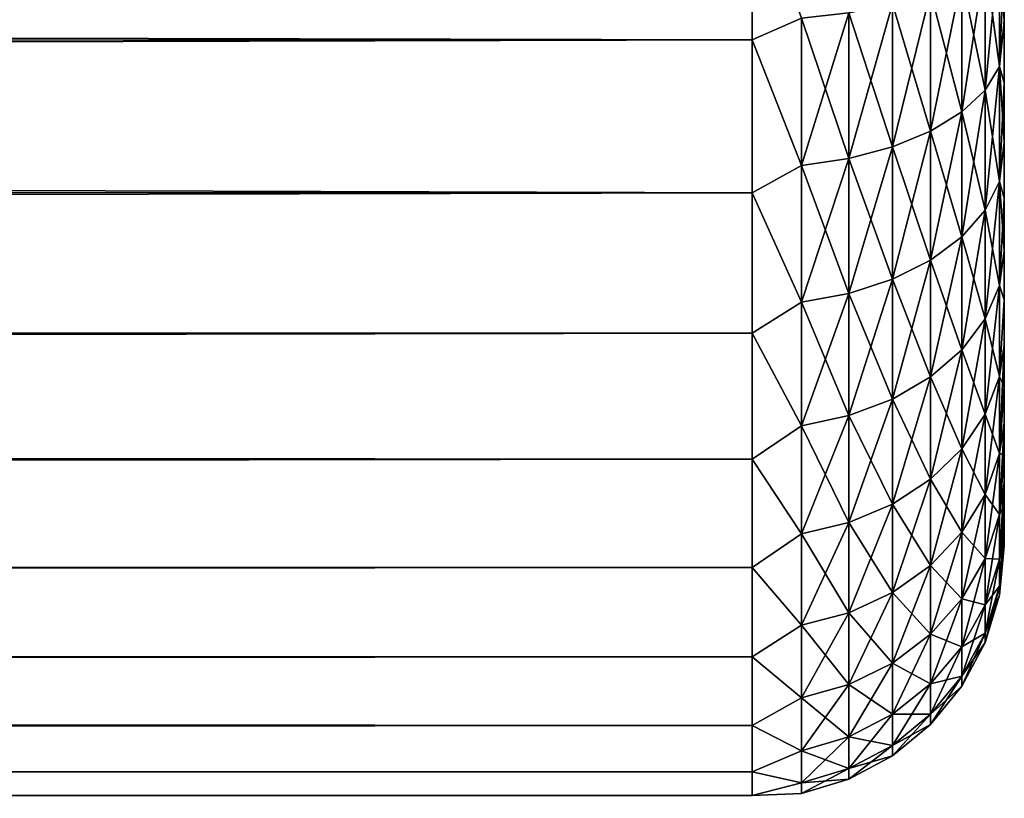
# Model space of a CAD drawing. Extents: x 0 to 500, y -78 to 1006.
# Tile 205 of 256: x 492.19 to 500, y 605.2 to 611.38. Entities that reach past the tile are written whole.
import ezdxf

# ---------------------------------------------------------------- set-up
doc = ezdxf.new("R2010")
doc.units = 0
doc.header["$LTSCALE"] = 65.185185
for name, color, linetype in [('128', 7, 'CONTINUOUS'), ('86', 7, 'CONTINUOUS'), ('91', 7, 'CONTINUOUS')]:
    doc.layers.add(name, color=color, linetype=linetype)

msp = doc.modelspace()

# ---------------------------------------------------------------- linework, layer by layer
at = {"layer": '128', "color": 7, "linetype": 'CONTINUOUS'}
for points in [[(498, 612.502, 9.6292), (498, 611.216, 9.1721), (498.3902, 611.3879, 9.2033), (498, 612.502, 9.6292)], [(498, 611.216, -9.1721), (498, 612.502, -9.6292), (498.3902, 611.3879, -9.2033), (498, 611.216, -9.1721)], [(499.962, 611.9901, -7.7494), (499.962, 611.0061, -7.2641), (499.8485, 611.8463, -8.0965), (499.962, 611.9901, -7.7494)], [(499.962, 611.0061, 7.2641), (499.962, 611.9901, 7.7494), (499.8485, 610.8182, 7.5895), (499.962, 611.0061, 7.2641)], [(499.8485, 610.8182, 7.5895), (499.962, 611.9901, 7.7494), (499.8485, 611.8463, 8.0965), (499.8485, 610.8182, 7.5895)], [(500, 611.8767, -7.2771), (500, 611.366, -7.0214), (499.962, 611.9901, -7.7494), (500, 611.8767, -7.2771)], [(499.962, 611.9901, -7.7494), (500, 611.366, -7.0214), (499.962, 611.0061, -7.2641), (499.962, 611.9901, -7.7494)], [(499.962, 611.0061, 7.2641), (500, 611.8767, 7.2771), (499.962, 611.9901, 7.7494), (499.962, 611.0061, 7.2641)], [(500, 611.366, 7.0214), (500, 611.8767, 7.2771), (499.962, 611.0061, 7.2641), (500, 611.366, 7.0214)], [(499.8485, 611.8463, -8.0965), (499.8485, 610.8182, -7.5895), (499.6638, 611.7138, -8.4164), (499.8485, 611.8463, -8.0965)], [(499.8485, 610.8182, 7.5895), (499.8485, 611.8463, 8.0965), (499.6638, 610.6451, 7.8893), (499.8485, 610.8182, 7.5895)], [(499.6638, 610.6451, 7.8893), (499.8485, 611.8463, 8.0965), (499.6638, 611.7138, 8.4164), (499.6638, 610.6451, 7.8893)], [(499.8485, 611.8463, -8.0965), (499.962, 611.0061, -7.2641), (499.8485, 610.8182, -7.5895), (499.8485, 611.8463, -8.0965)], [(499.6638, 611.7138, -8.4164), (499.6638, 610.6451, -7.8893), (499.415, 611.5977, -8.6968), (499.6638, 611.7138, -8.4164)], [(499.6638, 610.6451, 7.8893), (499.6638, 611.7138, 8.4164), (499.415, 610.4933, 8.1522), (499.6638, 610.6451, 7.8893)], [(499.415, 610.4933, 8.1522), (499.6638, 611.7138, 8.4164), (499.415, 611.5977, 8.6968), (499.415, 610.4933, 8.1522)], [(499.6638, 611.7138, -8.4164), (499.8485, 610.8182, -7.5895), (499.6638, 610.6451, -7.8893), (499.6638, 611.7138, -8.4164)], [(499.415, 611.5977, -8.6968), (499.415, 610.4933, -8.1522), (499.1118, 611.5023, -8.927), (499.415, 611.5977, -8.6968)], [(499.415, 610.4933, 8.1522), (499.415, 611.5977, 8.6968), (499.1118, 610.3687, 8.368), (499.415, 610.4933, 8.1522)], [(499.1118, 610.3687, 8.368), (499.415, 611.5977, 8.6968), (499.1118, 611.5023, 8.927), (499.1118, 610.3687, 8.368)], [(499.415, 611.5977, -8.6968), (499.6638, 610.6451, -7.8893), (499.415, 610.4933, -8.1522), (499.415, 611.5977, -8.6968)], [(499.1118, 611.5023, -8.927), (499.1118, 610.3687, -8.368), (498.7657, 611.4315, -9.098), (499.1118, 611.5023, -8.927)], [(499.1118, 610.3687, 8.368), (499.1118, 611.5023, 8.927), (498.7657, 610.2762, 8.5283), (499.1118, 610.3687, 8.368)], [(498.7657, 610.2762, 8.5283), (499.1118, 611.5023, 8.927), (498.7657, 611.4315, 9.098), (498.7657, 610.2762, 8.5283)], [(499.1118, 611.5023, -8.927), (499.415, 610.4933, -8.1522), (499.1118, 610.3687, -8.368), (499.1118, 611.5023, -8.927)], [(498.7657, 611.4315, -9.098), (498.7657, 610.2762, -8.5283), (498.3902, 611.3879, -9.2033), (498.7657, 611.4315, -9.098)], [(498.7657, 610.2762, 8.5283), (498.7657, 611.4315, 9.098), (498.3902, 610.2192, 8.627), (498.7657, 610.2762, 8.5283)], [(498.3902, 610.2192, 8.627), (498.7657, 611.4315, 9.098), (498.3902, 611.3879, 9.2033), (498.3902, 610.2192, 8.627)], [(498.7657, 611.4315, -9.098), (499.1118, 610.3687, -8.368), (498.7657, 610.2762, -8.5283), (498.7657, 611.4315, -9.098)], [(498, 611.216, 9.1721), (498.3902, 610.2192, 8.627), (498.3902, 611.3879, 9.2033), (498, 611.216, 9.1721)], [(498, 611.216, -9.1721), (498.3902, 611.3879, -9.2033), (498.3902, 610.2192, -8.627), (498, 611.216, -9.1721)], [(498.3902, 611.3879, -9.2033), (498.7657, 610.2762, -8.5283), (498.3902, 610.2192, -8.627), (498.3902, 611.3879, -9.2033)], [(500, 611.366, -7.0214), (500, 610.8749, -6.73), (499.962, 611.0061, -7.2641), (500, 611.366, -7.0214)], [(500, 610.8749, 6.73), (500, 611.366, 7.0214), (499.962, 611.0061, 7.2641), (500, 610.8749, 6.73)], [(498, 611.216, 9.1721), (498, 610.0042, 8.5442), (498.3902, 610.2192, 8.627), (498, 611.216, 9.1721)], [(498, 610.0042, -8.5442), (498, 611.216, -9.1721), (498.3902, 610.2192, -8.627), (498, 610.0042, -8.5442)], [(499.962, 611.0061, -7.2641), (499.962, 610.0938, -6.6545), (499.8485, 610.8182, -7.5895), (499.962, 611.0061, -7.2641)], [(499.962, 610.0938, 6.6545), (499.962, 611.0061, 7.2641), (499.8485, 609.8651, 6.9526), (499.962, 610.0938, 6.6545)], [(499.8485, 609.8651, 6.9526), (499.962, 611.0061, 7.2641), (499.8485, 610.8182, 7.5895), (499.8485, 609.8651, 6.9526)], [(500, 610.8749, -6.73), (500, 610.4058, -6.4043), (499.962, 611.0061, -7.2641), (500, 610.8749, -6.73)], [(499.962, 611.0061, -7.2641), (500, 610.4058, -6.4043), (499.962, 610.0938, -6.6545), (499.962, 611.0061, -7.2641)], [(499.962, 610.0938, 6.6545), (500, 610.8749, 6.73), (499.962, 611.0061, 7.2641), (499.962, 610.0938, 6.6545)], [(500, 610.4058, 6.4043), (500, 610.8749, 6.73), (499.962, 610.0938, 6.6545), (500, 610.4058, 6.4043)], [(499.8485, 610.8182, -7.5895), (499.8485, 609.8651, -6.9526), (499.6638, 610.6451, -7.8893), (499.8485, 610.8182, -7.5895)], [(499.8485, 609.8651, 6.9526), (499.8485, 610.8182, 7.5895), (499.6638, 609.6543, 7.2273), (499.8485, 609.8651, 6.9526)], [(499.6638, 609.6543, 7.2273), (499.8485, 610.8182, 7.5895), (499.6638, 610.6451, 7.8893), (499.6638, 609.6543, 7.2273)], [(499.8485, 610.8182, -7.5895), (499.962, 610.0938, -6.6545), (499.8485, 609.8651, -6.9526), (499.8485, 610.8182, -7.5895)], [(499.6638, 610.6451, -7.8893), (499.6638, 609.6543, -7.2273), (499.415, 610.4933, -8.1522), (499.6638, 610.6451, -7.8893)], [(499.6638, 609.6543, 7.2273), (499.6638, 610.6451, 7.8893), (499.415, 609.4695, 7.4681), (499.6638, 609.6543, 7.2273)], [(499.415, 609.4695, 7.4681), (499.6638, 610.6451, 7.8893), (499.415, 610.4933, 8.1522), (499.415, 609.4695, 7.4681)], [(499.6638, 610.6451, -7.8893), (499.8485, 609.8651, -6.9526), (499.6638, 609.6543, -7.2273), (499.6638, 610.6451, -7.8893)], [(499.415, 610.4933, -8.1522), (499.415, 609.4695, -7.4681), (499.1118, 610.3687, -8.368), (499.415, 610.4933, -8.1522)], [(499.415, 609.4695, 7.4681), (499.415, 610.4933, 8.1522), (499.1118, 609.3178, 7.6658), (499.415, 609.4695, 7.4681)], [(499.1118, 609.3178, 7.6658), (499.415, 610.4933, 8.1522), (499.1118, 610.3687, 8.368), (499.1118, 609.3178, 7.6658)], [(499.415, 610.4933, -8.1522), (499.6638, 609.6543, -7.2273), (499.415, 609.4695, -7.4681), (499.415, 610.4933, -8.1522)], [(500, 610.4058, -6.4043), (500, 609.9611, -6.046), (499.962, 610.0938, -6.6545), (500, 610.4058, -6.4043)], [(500, 609.9611, 6.046), (500, 610.4058, 6.4043), (499.962, 610.0938, 6.6545), (500, 609.9611, 6.046)], [(499.1118, 610.3687, -8.368), (499.1118, 609.3178, -7.6658), (498.7657, 610.2762, -8.5283), (499.1118, 610.3687, -8.368)], [(499.1118, 609.3178, 7.6658), (499.1118, 610.3687, 8.368), (498.7657, 609.2052, 7.8126), (499.1118, 609.3178, 7.6658)], [(498.7657, 609.2052, 7.8126), (499.1118, 610.3687, 8.368), (498.7657, 610.2762, 8.5283), (498.7657, 609.2052, 7.8126)], [(499.1118, 610.3687, -8.368), (499.415, 609.4695, -7.4681), (499.1118, 609.3178, -7.6658), (499.1118, 610.3687, -8.368)], [(498.7657, 610.2762, -8.5283), (498.7657, 609.2052, -7.8126), (498.3902, 610.2192, -8.627), (498.7657, 610.2762, -8.5283)], [(498.7657, 609.2052, 7.8126), (498.7657, 610.2762, 8.5283), (498.3902, 609.1358, 7.903), (498.7657, 609.2052, 7.8126)], [(498.3902, 609.1358, 7.903), (498.7657, 610.2762, 8.5283), (498.3902, 610.2192, 8.627), (498.3902, 609.1358, 7.903)], [(498.7657, 610.2762, -8.5283), (499.1118, 609.3178, -7.6658), (498.7657, 609.2052, -7.8126), (498.7657, 610.2762, -8.5283)], [(498, 610.0042, 8.5442), (498.3902, 609.1358, 7.903), (498.3902, 610.2192, 8.627), (498, 610.0042, 8.5442)], [(498, 610.0042, -8.5442), (498.3902, 610.2192, -8.627), (498.3902, 609.1358, -7.903), (498, 610.0042, -8.5442)], [(498.3902, 610.2192, -8.627), (498.7657, 609.2052, -7.8126), (498.3902, 609.1358, -7.903), (498.3902, 610.2192, -8.627)], [(499.962, 610.0938, -6.6545), (499.962, 609.2689, -5.9311), (499.8485, 609.8651, -6.9526), (499.962, 610.0938, -6.6545)], [(499.962, 609.2689, 5.9311), (499.962, 610.0938, 6.6545), (499.8485, 609.0032, 6.1968), (499.962, 609.2689, 5.9311)], [(499.8485, 609.0032, 6.1968), (499.962, 610.0938, 6.6545), (499.8485, 609.8651, 6.9526), (499.8485, 609.0032, 6.1968)], [(500, 609.9611, -6.046), (500, 609.5432, -5.6569), (499.962, 610.0938, -6.6545), (500, 609.9611, -6.046)], [(499.962, 610.0938, -6.6545), (500, 609.5432, -5.6569), (499.962, 609.2689, -5.9311), (499.962, 610.0938, -6.6545)], [(499.962, 609.2689, 5.9311), (500, 609.9611, 6.046), (499.962, 610.0938, 6.6545), (499.962, 609.2689, 5.9311)], [(498, 610.0042, 8.5442), (498, 608.8891, 7.7571), (498.3902, 609.1358, 7.903), (498, 610.0042, 8.5442)], [(498, 608.8891, -7.7571), (498, 610.0042, -8.5442), (498.3902, 609.1358, -7.903), (498, 608.8891, -7.7571)], [(500, 609.5432, 5.6569), (500, 609.9611, 6.046), (499.962, 609.2689, 5.9311), (500, 609.5432, 5.6569)], [(499.8485, 609.8651, -6.9526), (499.8485, 609.0032, -6.1968), (499.6638, 609.6543, -7.2273), (499.8485, 609.8651, -6.9526)], [(499.8485, 609.0032, 6.1968), (499.8485, 609.8651, 6.9526), (499.6638, 608.7584, 6.4416), (499.8485, 609.0032, 6.1968)], [(499.6638, 608.7584, 6.4416), (499.8485, 609.8651, 6.9526), (499.6638, 609.6543, 7.2273), (499.6638, 608.7584, 6.4416)], [(499.8485, 609.8651, -6.9526), (499.962, 609.2689, -5.9311), (499.8485, 609.0032, -6.1968), (499.8485, 609.8651, -6.9526)], [(499.6638, 609.6543, -7.2273), (499.6638, 608.7584, -6.4416), (499.415, 609.4695, -7.4681), (499.6638, 609.6543, -7.2273)], [(499.6638, 608.7584, 6.4416), (499.6638, 609.6543, 7.2273), (499.415, 608.5437, 6.6563), (499.6638, 608.7584, 6.4416)], [(499.415, 608.5437, 6.6563), (499.6638, 609.6543, 7.2273), (499.415, 609.4695, 7.4681), (499.415, 608.5437, 6.6563)], [(499.6638, 609.6543, -7.2273), (499.8485, 609.0032, -6.1968), (499.6638, 608.7584, -6.4416), (499.6638, 609.6543, -7.2273)], [(500, 609.5432, -5.6569), (500, 609.154, -5.2389), (499.962, 609.2689, -5.9311), (500, 609.5432, -5.6569)], [(500, 609.154, 5.2389), (500, 609.5432, 5.6569), (499.962, 609.2689, 5.9311), (500, 609.154, 5.2389)], [(499.415, 609.4695, -7.4681), (499.415, 608.5437, -6.6563), (499.1118, 609.3178, -7.6658), (499.415, 609.4695, -7.4681)], [(499.415, 608.5437, 6.6563), (499.415, 609.4695, 7.4681), (499.1118, 608.3676, 6.8324), (499.415, 608.5437, 6.6563)], [(499.1118, 608.3676, 6.8324), (499.415, 609.4695, 7.4681), (499.1118, 609.3178, 7.6658), (499.1118, 608.3676, 6.8324)], [(499.415, 609.4695, -7.4681), (499.6638, 608.7584, -6.4416), (499.415, 608.5437, -6.6563), (499.415, 609.4695, -7.4681)], [(499.1118, 609.3178, -7.6658), (499.1118, 608.3676, -6.8324), (498.7657, 609.2052, -7.8126), (499.1118, 609.3178, -7.6658)], [(499.1118, 608.3676, 6.8324), (499.1118, 609.3178, 7.6658), (498.7657, 608.2367, 6.9633), (499.1118, 608.3676, 6.8324)], [(498.7657, 608.2367, 6.9633), (499.1118, 609.3178, 7.6658), (498.7657, 609.2052, 7.8126), (498.7657, 608.2367, 6.9633)], [(499.1118, 609.3178, -7.6658), (499.415, 608.5437, -6.6563), (499.1118, 608.3676, -6.8324), (499.1118, 609.3178, -7.6658)], [(499.962, 609.2689, -5.9311), (499.962, 608.5455, -5.1062), (499.8485, 609.0032, -6.1968), (499.962, 609.2689, -5.9311)], [(499.962, 608.5455, 5.1062), (499.962, 609.2689, 5.9311), (499.8485, 608.2474, 5.3349), (499.962, 608.5455, 5.1062)], [(499.8485, 608.2474, 5.3349), (499.962, 609.2689, 5.9311), (499.8485, 609.0032, 6.1968), (499.8485, 608.2474, 5.3349)], [(499.962, 609.2689, -5.9311), (500, 609.154, -5.2389), (499.962, 608.5455, -5.1062), (499.962, 609.2689, -5.9311)], [(499.962, 608.5455, 5.1062), (500, 609.154, 5.2389), (499.962, 609.2689, 5.9311), (499.962, 608.5455, 5.1062)], [(498.7657, 609.2052, -7.8126), (498.7657, 608.2367, -6.9633), (498.3902, 609.1358, -7.903), (498.7657, 609.2052, -7.8126)], [(498.7657, 608.2367, 6.9633), (498.7657, 609.2052, 7.8126), (498.3902, 608.1561, 7.0439), (498.7657, 608.2367, 6.9633)], [(498.3902, 608.1561, 7.0439), (498.7657, 609.2052, 7.8126), (498.3902, 609.1358, 7.903), (498.3902, 608.1561, 7.0439)], [(498.7657, 609.2052, -7.8126), (499.1118, 608.3676, -6.8324), (498.7657, 608.2367, -6.9633), (498.7657, 609.2052, -7.8126)], [(500, 609.154, -5.2389), (500, 608.7957, -4.7942), (499.962, 608.5455, -5.1062), (500, 609.154, -5.2389)], [(500, 608.7957, 4.7942), (500, 609.154, 5.2389), (499.962, 608.5455, 5.1062), (500, 608.7957, 4.7942)], [(498, 608.8891, 7.7571), (498.3902, 608.1561, 7.0439), (498.3902, 609.1358, 7.903), (498, 608.8891, 7.7571)], [(498, 608.8891, -7.7571), (498.3902, 609.1358, -7.903), (498.3902, 608.1561, -7.0439), (498, 608.8891, -7.7571)], [(498.3902, 609.1358, -7.903), (498.7657, 608.2367, -6.9633), (498.3902, 608.1561, -7.0439), (498.3902, 609.1358, -7.903)], [(499.8485, 609.0032, -6.1968), (499.8485, 608.2474, -5.3349), (499.6638, 608.7584, -6.4416), (499.8485, 609.0032, -6.1968)], [(499.8485, 608.2474, 5.3349), (499.8485, 609.0032, 6.1968), (499.6638, 607.9727, 5.5457), (499.8485, 608.2474, 5.3349)], [(499.6638, 607.9727, 5.5457), (499.8485, 609.0032, 6.1968), (499.6638, 608.7584, 6.4416), (499.6638, 607.9727, 5.5457)], [(499.8485, 609.0032, -6.1968), (499.962, 608.5455, -5.1062), (499.8485, 608.2474, -5.3349), (499.8485, 609.0032, -6.1968)], [(498, 608.8891, 7.7571), (498, 607.8916, 6.8255), (498.3902, 608.1561, 7.0439), (498, 608.8891, 7.7571)], [(498, 607.8916, -6.8255), (498, 608.8891, -7.7571), (498.3902, 608.1561, -7.0439), (498, 607.8916, -6.8255)], [(499.6638, 608.7584, -6.4416), (499.6638, 607.9727, -5.5457), (499.415, 608.5437, -6.6563), (499.6638, 608.7584, -6.4416)], [(499.6638, 607.9727, 5.5457), (499.6638, 608.7584, 6.4416), (499.415, 607.7319, 5.7305), (499.6638, 607.9727, 5.5457)], [(499.415, 607.7319, 5.7305), (499.6638, 608.7584, 6.4416), (499.415, 608.5437, 6.6563), (499.415, 607.7319, 5.7305)], [(499.6638, 608.7584, -6.4416), (499.8485, 608.2474, -5.3349), (499.6638, 607.9727, -5.5457), (499.6638, 608.7584, -6.4416)], [(500, 608.7957, -4.7942), (500, 608.47, -4.3251), (499.962, 608.5455, -5.1062), (500, 608.7957, -4.7942)], [(500, 608.47, 4.3251), (500, 608.7957, 4.7942), (499.962, 607.9359, 4.1939), (500, 608.47, 4.3251)], [(499.962, 607.9359, 4.1939), (500, 608.7957, 4.7942), (499.962, 608.5455, 5.1062), (499.962, 607.9359, 4.1939)], [(499.415, 608.5437, -6.6563), (499.415, 607.7319, -5.7305), (499.1118, 608.3676, -6.8324), (499.415, 608.5437, -6.6563)], [(499.415, 607.7319, 5.7305), (499.415, 608.5437, 6.6563), (499.1118, 607.5342, 5.8822), (499.415, 607.7319, 5.7305)], [(499.1118, 607.5342, 5.8822), (499.415, 608.5437, 6.6563), (499.1118, 608.3676, 6.8324), (499.1118, 607.5342, 5.8822)], [(499.415, 608.5437, -6.6563), (499.6638, 607.9727, -5.5457), (499.415, 607.7319, -5.7305), (499.415, 608.5437, -6.6563)], [(499.962, 608.5455, -5.1062), (499.962, 607.9359, -4.1939), (499.8485, 608.2474, -5.3349), (499.962, 608.5455, -5.1062)], [(499.962, 607.9359, 4.1939), (499.962, 608.5455, 5.1062), (499.8485, 607.6105, 4.3818), (499.962, 607.9359, 4.1939)], [(499.8485, 607.6105, 4.3818), (499.962, 608.5455, 5.1062), (499.8485, 608.2474, 5.3349), (499.8485, 607.6105, 4.3818)], [(499.962, 608.5455, -5.1062), (500, 608.47, -4.3251), (499.962, 607.9359, -4.1939), (499.962, 608.5455, -5.1062)], [(500, 608.47, -4.3251), (500, 608.1786, -3.834), (499.962, 607.9359, -4.1939), (500, 608.47, -4.3251)], [(500, 608.1786, 3.834), (500, 608.47, 4.3251), (499.962, 607.9359, 4.1939), (500, 608.1786, 3.834)], [(499.1118, 608.3676, -6.8324), (499.1118, 607.5342, -5.8822), (498.7657, 608.2367, -6.9633), (499.1118, 608.3676, -6.8324)], [(499.1118, 607.5342, 5.8822), (499.1118, 608.3676, 6.8324), (498.7657, 607.3874, 5.9948), (499.1118, 607.5342, 5.8822)], [(498.7657, 607.3874, 5.9948), (499.1118, 608.3676, 6.8324), (498.7657, 608.2367, 6.9633), (498.7657, 607.3874, 5.9948)], [(499.1118, 608.3676, -6.8324), (499.415, 607.7319, -5.7305), (499.1118, 607.5342, -5.8822), (499.1118, 608.3676, -6.8324)], [(498.7657, 608.2367, -6.9633), (498.7657, 607.3874, -5.9948), (498.3902, 608.1561, -7.0439), (498.7657, 608.2367, -6.9633)], [(498.7657, 607.3874, 5.9948), (498.7657, 608.2367, 6.9633), (498.3902, 607.297, 6.0642), (498.7657, 607.3874, 5.9948)], [(498.3902, 607.297, 6.0642), (498.7657, 608.2367, 6.9633), (498.3902, 608.1561, 7.0439), (498.3902, 607.297, 6.0642)], [(498.7657, 608.2367, -6.9633), (499.1118, 607.5342, -5.8822), (498.7657, 607.3874, -5.9948), (498.7657, 608.2367, -6.9633)], [(499.8485, 608.2474, -5.3349), (499.8485, 607.6105, -4.3818), (499.6638, 607.9727, -5.5457), (499.8485, 608.2474, -5.3349)], [(499.8485, 607.6105, 4.3818), (499.8485, 608.2474, 5.3349), (499.6638, 607.3107, 4.5549), (499.8485, 607.6105, 4.3818)], [(499.6638, 607.3107, 4.5549), (499.8485, 608.2474, 5.3349), (499.6638, 607.9727, 5.5457), (499.6638, 607.3107, 4.5549)], [(499.8485, 608.2474, -5.3349), (499.962, 607.9359, -4.1939), (499.8485, 607.6105, -4.3818), (499.8485, 608.2474, -5.3349)], [(498, 607.8916, 6.8255), (498.3902, 607.297, 6.0642), (498.3902, 608.1561, 7.0439), (498, 607.8916, 6.8255)], [(498, 607.8916, -6.8255), (498.3902, 608.1561, -7.0439), (498.3902, 607.297, -6.0642), (498, 607.8916, -6.8255)], [(498.3902, 608.1561, -7.0439), (498.7657, 607.3874, -5.9948), (498.3902, 607.297, -6.0642), (498.3902, 608.1561, -7.0439)], [(500, 608.1786, -3.834), (500, 607.923, -3.3233), (499.962, 607.9359, -4.1939), (500, 608.1786, -3.834)], [(500, 607.923, 3.3233), (500, 608.1786, 3.834), (499.962, 607.4506, 3.2099), (500, 607.923, 3.3233)], [(499.962, 607.4506, 3.2099), (500, 608.1786, 3.834), (499.962, 607.9359, 4.1939), (499.962, 607.4506, 3.2099)], [(499.6638, 607.9727, -5.5457), (499.6638, 607.3107, -4.5549), (499.415, 607.7319, -5.7305), (499.6638, 607.9727, -5.5457)], [(499.6638, 607.3107, 4.5549), (499.6638, 607.9727, 5.5457), (499.415, 607.0478, 4.7067), (499.6638, 607.3107, 4.5549)], [(499.415, 607.0478, 4.7067), (499.6638, 607.9727, 5.5457), (499.415, 607.7319, 5.7305), (499.415, 607.0478, 4.7067)], [(499.6638, 607.9727, -5.5457), (499.8485, 607.6105, -4.3818), (499.6638, 607.3107, -4.5549), (499.6638, 607.9727, -5.5457)], [(498, 607.8916, 6.8255), (498, 607.0303, 5.7668), (498.3902, 607.297, 6.0642), (498, 607.8916, 6.8255)], [(498, 607.0303, -5.7668), (498, 607.8916, -6.8255), (498.3902, 607.297, -6.0642), (498, 607.0303, -5.7668)], [(499.962, 607.9359, -4.1939), (499.962, 607.4506, -3.2099), (499.8485, 607.6105, -4.3818), (499.962, 607.9359, -4.1939)], [(499.962, 607.4506, 3.2099), (499.962, 607.9359, 4.1939), (499.8485, 607.1035, 3.3537), (499.962, 607.4506, 3.2099)], [(499.8485, 607.1035, 3.3537), (499.962, 607.9359, 4.1939), (499.8485, 607.6105, 4.3818), (499.8485, 607.1035, 3.3537)], [(499.962, 607.9359, -4.1939), (500, 607.923, -3.3233), (499.962, 607.4506, -3.2099), (499.962, 607.9359, -4.1939)], [(500, 607.923, -3.3233), (500, 607.7044, -2.7957), (499.962, 607.4506, -3.2099), (500, 607.923, -3.3233)], [(500, 607.7044, 2.7957), (500, 607.923, 3.3233), (499.962, 607.4506, 3.2099), (500, 607.7044, 2.7957)], [(499.415, 607.7319, -5.7305), (499.415, 607.0478, -4.7067), (499.1118, 607.5342, -5.8822), (499.415, 607.7319, -5.7305)], [(499.415, 607.0478, 4.7067), (499.415, 607.7319, 5.7305), (499.1118, 606.832, 4.8313), (499.415, 607.0478, 4.7067)], [(499.1118, 606.832, 4.8313), (499.415, 607.7319, 5.7305), (499.1118, 607.5342, 5.8822), (499.1118, 606.832, 4.8313)], [(499.415, 607.7319, -5.7305), (499.6638, 607.3107, -4.5549), (499.415, 607.0478, -4.7067), (499.415, 607.7319, -5.7305)], [(500, 607.7044, -2.7957), (500, 607.5241, -2.2539), (499.962, 607.4506, -3.2099), (500, 607.7044, -2.7957)], [(500, 607.5241, 2.2539), (500, 607.7044, 2.7957), (499.962, 607.0979, 2.1709), (500, 607.5241, 2.2539)], [(499.962, 607.0979, 2.1709), (500, 607.7044, 2.7957), (499.962, 607.4506, 3.2099), (499.962, 607.0979, 2.1709)], [(499.8485, 607.6105, -4.3818), (499.8485, 607.1035, -3.3537), (499.6638, 607.3107, -4.5549), (499.8485, 607.6105, -4.3818)], [(499.8485, 607.1035, 3.3537), (499.8485, 607.6105, 4.3818), (499.6638, 606.7836, 3.4862), (499.8485, 607.1035, 3.3537)], [(499.6638, 606.7836, 3.4862), (499.8485, 607.6105, 4.3818), (499.6638, 607.3107, 4.5549), (499.6638, 606.7836, 3.4862)], [(499.8485, 607.6105, -4.3818), (499.962, 607.4506, -3.2099), (499.8485, 607.1035, -3.3537), (499.8485, 607.6105, -4.3818)], [(499.1118, 607.5342, -5.8822), (499.1118, 606.832, -4.8313), (498.7657, 607.3874, -5.9948), (499.1118, 607.5342, -5.8822)], [(499.1118, 606.832, 4.8313), (499.1118, 607.5342, 5.8822), (498.7657, 606.6717, 4.9238), (499.1118, 606.832, 4.8313)], [(498.7657, 606.6717, 4.9238), (499.1118, 607.5342, 5.8822), (498.7657, 607.3874, 5.9948), (498.7657, 606.6717, 4.9238)], [(499.1118, 607.5342, -5.8822), (499.415, 607.0478, -4.7067), (499.1118, 606.832, -4.8313), (499.1118, 607.5342, -5.8822)], [(500, 607.5241, -2.2539), (500, 607.3828, -1.7005), (499.962, 607.0979, -2.1709), (500, 607.5241, -2.2539)], [(499.962, 607.4506, -3.2099), (500, 607.5241, -2.2539), (499.962, 607.0979, -2.1709), (499.962, 607.4506, -3.2099)], [(500, 607.3828, 1.7005), (500, 607.5241, 2.2539), (499.962, 607.0979, 2.1709), (500, 607.3828, 1.7005)], [(499.962, 607.4506, -3.2099), (499.962, 607.0979, -2.1709), (499.8485, 607.1035, -3.3537), (499.962, 607.4506, -3.2099)], [(499.962, 607.0979, 2.1709), (499.962, 607.4506, 3.2099), (499.8485, 606.7351, 2.2682), (499.962, 607.0979, 2.1709)], [(499.8485, 606.7351, 2.2682), (499.962, 607.4506, 3.2099), (499.8485, 607.1035, 3.3537), (499.8485, 606.7351, 2.2682)], [(498.7657, 607.3874, -5.9948), (498.7657, 606.6717, -4.9238), (498.3902, 607.297, -6.0642), (498.7657, 607.3874, -5.9948)], [(498.7657, 606.6717, 4.9238), (498.7657, 607.3874, 5.9948), (498.3902, 606.573, 4.9808), (498.7657, 606.6717, 4.9238)], [(498.3902, 606.573, 4.9808), (498.7657, 607.3874, 5.9948), (498.3902, 607.297, 6.0642), (498.3902, 606.573, 4.9808)], [(498.7657, 607.3874, -5.9948), (499.1118, 606.832, -4.8313), (498.7657, 606.6717, -4.9238), (498.7657, 607.3874, -5.9948)], [(500, 607.3828, -1.7005), (500, 607.2814, -1.1385), (499.962, 607.0979, -2.1709), (500, 607.3828, -1.7005)], [(500, 607.2814, 1.1385), (500, 607.3828, 1.7005), (499.962, 606.8839, 1.0948), (500, 607.2814, 1.1385)], [(499.962, 606.8839, 1.0948), (500, 607.3828, 1.7005), (499.962, 607.0979, 2.1709), (499.962, 606.8839, 1.0948)], [(498, 607.0303, 5.7668), (498.3902, 606.573, 4.9808), (498.3902, 607.297, 6.0642), (498, 607.0303, 5.7668)], [(498, 607.0303, -5.7668), (498.3902, 607.297, -6.0642), (498.3902, 606.573, -4.9808), (498, 607.0303, -5.7668)], [(498.3902, 607.297, -6.0642), (498.7657, 606.6717, -4.9238), (498.3902, 606.573, -4.9808), (498.3902, 607.297, -6.0642)], [(499.6638, 607.3107, -4.5549), (499.6638, 606.7836, -3.4862), (499.415, 607.0478, -4.7067), (499.6638, 607.3107, -4.5549)], [(499.6638, 606.7836, 3.4862), (499.6638, 607.3107, 4.5549), (499.415, 606.5032, 3.6023), (499.6638, 606.7836, 3.4862)], [(499.415, 606.5032, 3.6023), (499.6638, 607.3107, 4.5549), (499.415, 607.0478, 4.7067), (499.415, 606.5032, 3.6023)], [(499.6638, 607.3107, -4.5549), (499.8485, 607.1035, -3.3537), (499.6638, 606.7836, -3.4862), (499.6638, 607.3107, -4.5549)], [(500, 607.2814, -1.1385), (500, 607.2204, -0.5707), (499.962, 606.8839, -1.0948), (500, 607.2814, -1.1385)], [(499.962, 607.0979, -2.1709), (500, 607.2814, -1.1385), (499.962, 606.8839, -1.0948), (499.962, 607.0979, -2.1709)], [(500, 607.2204, 0.5707), (500, 607.2814, 1.1385), (499.962, 606.8839, 1.0948), (500, 607.2204, 0.5707)], [(500, 607.2204, -0.5707), (500, 607.2, 0), (499.962, 606.8839, -1.0948), (500, 607.2204, -0.5707)], [(500, 607.2, 0), (500, 607.2204, 0.5707), (499.962, 606.8121), (500, 607.2, 0)], [(499.962, 606.8121), (500, 607.2204, 0.5707), (499.962, 606.8839, 1.0948), (499.962, 606.8121)], [(499.962, 606.8839, -1.0948), (500, 607.2, 0), (499.962, 606.8121), (499.962, 606.8839, -1.0948)], [(499.415, 607.0478, -4.7067), (499.415, 606.5032, -3.6023), (499.1118, 606.832, -4.8313), (499.415, 607.0478, -4.7067)], [(499.415, 606.5032, 3.6023), (499.415, 607.0478, 4.7067), (499.1118, 606.273, 3.6977), (499.415, 606.5032, 3.6023)], [(499.1118, 606.273, 3.6977), (499.415, 607.0478, 4.7067), (499.1118, 606.832, 4.8313), (499.1118, 606.273, 3.6977)], [(499.415, 607.0478, -4.7067), (499.6638, 606.7836, -3.4862), (499.415, 606.5032, -3.6023), (499.415, 607.0478, -4.7067)], [(499.8485, 607.1035, -3.3537), (499.8485, 606.7351, -2.2682), (499.6638, 606.7836, -3.4862), (499.8485, 607.1035, -3.3537)], [(499.8485, 606.7351, 2.2682), (499.8485, 607.1035, 3.3537), (499.6638, 606.4006, 2.3578), (499.8485, 606.7351, 2.2682)], [(499.6638, 606.4006, 2.3578), (499.8485, 607.1035, 3.3537), (499.6638, 606.7836, 3.4862), (499.6638, 606.4006, 2.3578)], [(499.8485, 607.1035, -3.3537), (499.962, 607.0979, -2.1709), (499.8485, 606.7351, -2.2682), (499.8485, 607.1035, -3.3537)], [(499.962, 607.0979, -2.1709), (499.962, 606.8839, -1.0948), (499.8485, 606.7351, -2.2682), (499.962, 607.0979, -2.1709)], [(499.962, 606.8839, 1.0948), (499.962, 607.0979, 2.1709), (499.8485, 606.5114, 1.1439), (499.962, 606.8839, 1.0948)], [(499.8485, 606.5114, 1.1439), (499.962, 607.0979, 2.1709), (499.8485, 606.7351, 2.2682), (499.8485, 606.5114, 1.1439)], [(498, 607.0303, 5.7668), (498, 606.3211, 4.6007), (498.3902, 606.573, 4.9808), (498, 607.0303, 5.7668)], [(498, 606.3211, -4.6007), (498, 607.0303, -5.7668), (498.3902, 606.573, -4.9808), (498, 606.3211, -4.6007)], [(499.962, 606.8839, -1.0948), (499.962, 606.8121), (499.8485, 606.5114, -1.1439), (499.962, 606.8839, -1.0948)], [(499.8485, 606.7351, -2.2682), (499.962, 606.8839, -1.0948), (499.8485, 606.5114, -1.1439), (499.8485, 606.7351, -2.2682)], [(499.962, 606.8121), (499.962, 606.8839, 1.0948), (499.8485, 606.4364), (499.962, 606.8121)], [(499.8485, 606.4364), (499.962, 606.8839, 1.0948), (499.8485, 606.5114, 1.1439), (499.8485, 606.4364)], [(499.1118, 606.832, -4.8313), (499.1118, 606.273, -3.6977), (498.7657, 606.6717, -4.9238), (499.1118, 606.832, -4.8313)], [(499.1118, 606.273, 3.6977), (499.1118, 606.832, 4.8313), (498.7657, 606.102, 3.7685), (499.1118, 606.273, 3.6977)], [(498.7657, 606.102, 3.7685), (499.1118, 606.832, 4.8313), (498.7657, 606.6717, 4.9238), (498.7657, 606.102, 3.7685)], [(499.1118, 606.832, -4.8313), (499.415, 606.5032, -3.6023), (499.1118, 606.273, -3.6977), (499.1118, 606.832, -4.8313)], [(499.8485, 606.5114, -1.1439), (499.962, 606.8121), (499.8485, 606.4364), (499.8485, 606.5114, -1.1439)], [(499.6638, 606.7836, -3.4862), (499.6638, 606.4006, -2.3578), (499.415, 606.5032, -3.6023), (499.6638, 606.7836, -3.4862)], [(499.6638, 606.4006, 2.3578), (499.6638, 606.7836, 3.4862), (499.415, 606.1074, 2.4364), (499.6638, 606.4006, 2.3578)], [(499.415, 606.1074, 2.4364), (499.6638, 606.7836, 3.4862), (499.415, 606.5032, 3.6023), (499.415, 606.1074, 2.4364)], [(499.6638, 606.7836, -3.4862), (499.8485, 606.7351, -2.2682), (499.6638, 606.4006, -2.3578), (499.6638, 606.7836, -3.4862)], [(499.8485, 606.7351, -2.2682), (499.8485, 606.5114, -1.1439), (499.6638, 606.4006, -2.3578), (499.8485, 606.7351, -2.2682)], [(499.8485, 606.5114, 1.1439), (499.8485, 606.7351, 2.2682), (499.6638, 606.1681, 1.1891), (499.8485, 606.5114, 1.1439)], [(499.6638, 606.1681, 1.1891), (499.8485, 606.7351, 2.2682), (499.6638, 606.4006, 2.3578), (499.6638, 606.1681, 1.1891)], [(498.7657, 606.6717, -4.9238), (498.7657, 606.102, -3.7685), (498.3902, 606.573, -4.9808), (498.7657, 606.6717, -4.9238)], [(498.7657, 606.102, 3.7685), (498.7657, 606.6717, 4.9238), (498.3902, 605.9967, 3.8121), (498.7657, 606.102, 3.7685)], [(498.3902, 605.9967, 3.8121), (498.7657, 606.6717, 4.9238), (498.3902, 606.573, 4.9808), (498.3902, 605.9967, 3.8121)], [(498.7657, 606.6717, -4.9238), (499.1118, 606.273, -3.6977), (498.7657, 606.102, -3.7685), (498.7657, 606.6717, -4.9238)], [(498, 606.3211, 4.6007), (498.3902, 605.9967, 3.8121), (498.3902, 606.573, 4.9808), (498, 606.3211, 4.6007)], [(498, 606.3211, -4.6007), (498.3902, 606.573, -4.9808), (498.3902, 605.9967, -3.8121), (498, 606.3211, -4.6007)], [(498.3902, 606.573, -4.9808), (498.7657, 606.102, -3.7685), (498.3902, 605.9967, -3.8121), (498.3902, 606.573, -4.9808)], [(499.415, 606.5032, -3.6023), (499.415, 606.1074, -2.4364), (499.1118, 606.273, -3.6977), (499.415, 606.5032, -3.6023)], [(499.415, 606.1074, 2.4364), (499.415, 606.5032, 3.6023), (499.1118, 605.8667, 2.5008), (499.415, 606.1074, 2.4364)], [(499.1118, 605.8667, 2.5008), (499.415, 606.5032, 3.6023), (499.1118, 606.273, 3.6977), (499.1118, 605.8667, 2.5008)], [(499.415, 606.5032, -3.6023), (499.6638, 606.4006, -2.3578), (499.415, 606.1074, -2.4364), (499.415, 606.5032, -3.6023)], [(499.8485, 606.5114, -1.1439), (499.8485, 606.4364), (499.6638, 606.1681, -1.1891), (499.8485, 606.5114, -1.1439)], [(499.6638, 606.4006, -2.3578), (499.8485, 606.5114, -1.1439), (499.6638, 606.1681, -1.1891), (499.6638, 606.4006, -2.3578)], [(499.8485, 606.4364), (499.8485, 606.5114, 1.1439), (499.6638, 606.0902), (499.8485, 606.4364)], [(499.6638, 606.0902), (499.8485, 606.5114, 1.1439), (499.6638, 606.1681, 1.1891), (499.6638, 606.0902)], [(499.6638, 606.1681, -1.1891), (499.8485, 606.4364), (499.6638, 606.0902), (499.6638, 606.1681, -1.1891)], [(499.6638, 606.4006, -2.3578), (499.6638, 606.1681, -1.1891), (499.415, 606.1074, -2.4364), (499.6638, 606.4006, -2.3578)], [(499.6638, 606.1681, 1.1891), (499.6638, 606.4006, 2.3578), (499.415, 605.8672, 1.2287), (499.6638, 606.1681, 1.1891)], [(499.415, 605.8672, 1.2287), (499.6638, 606.4006, 2.3578), (499.415, 606.1074, 2.4364), (499.415, 605.8672, 1.2287)], [(498, 606.3211, 4.6007), (498, 605.7774, 3.3488), (498.3902, 605.9967, 3.8121), (498, 606.3211, 4.6007)], [(498, 605.7774, -3.3488), (498, 606.3211, -4.6007), (498.3902, 605.9967, -3.8121), (498, 605.7774, -3.3488)], [(499.1118, 606.273, -3.6977), (499.1118, 605.8667, -2.5008), (498.7657, 606.102, -3.7685), (499.1118, 606.273, -3.6977)], [(499.1118, 605.8667, 2.5008), (499.1118, 606.273, 3.6977), (498.7657, 605.6879, 2.5487), (499.1118, 605.8667, 2.5008)], [(498.7657, 605.6879, 2.5487), (499.1118, 606.273, 3.6977), (498.7657, 606.102, 3.7685), (498.7657, 605.6879, 2.5487)], [(499.1118, 606.273, -3.6977), (499.415, 606.1074, -2.4364), (499.1118, 605.8667, -2.5008), (499.1118, 606.273, -3.6977)], [(498.7657, 606.102, -3.7685), (498.7657, 605.6879, -2.5487), (498.3902, 605.9967, -3.8121), (498.7657, 606.102, -3.7685)], [(498.7657, 605.6879, 2.5487), (498.7657, 606.102, 3.7685), (498.3902, 605.5779, 2.5782), (498.7657, 605.6879, 2.5487)], [(498.3902, 605.5779, 2.5782), (498.7657, 606.102, 3.7685), (498.3902, 605.9967, 3.8121), (498.3902, 605.5779, 2.5782)], [(498.7657, 606.102, -3.7685), (499.1118, 605.8667, -2.5008), (498.7657, 605.6879, -2.5487), (498.7657, 606.102, -3.7685)], [(499.415, 606.1074, -2.4364), (499.415, 605.8672, -1.2287), (499.1118, 605.8667, -2.5008), (499.415, 606.1074, -2.4364)], [(499.415, 605.8672, 1.2287), (499.415, 606.1074, 2.4364), (499.1118, 605.6202, 1.2612), (499.415, 605.8672, 1.2287)], [(499.1118, 605.6202, 1.2612), (499.415, 606.1074, 2.4364), (499.1118, 605.8667, 2.5008), (499.1118, 605.6202, 1.2612)], [(499.6638, 606.1681, -1.1891), (499.6638, 606.0902), (499.415, 605.8672, -1.2287), (499.6638, 606.1681, -1.1891)], [(499.415, 606.1074, -2.4364), (499.6638, 606.1681, -1.1891), (499.415, 605.8672, -1.2287), (499.415, 606.1074, -2.4364)], [(499.6638, 606.0902), (499.6638, 606.1681, 1.1891), (499.415, 605.7866), (499.6638, 606.0902)], [(499.415, 605.7866), (499.6638, 606.1681, 1.1891), (499.415, 605.8672, 1.2287), (499.415, 605.7866)], [(499.415, 605.8672, -1.2287), (499.6638, 606.0902), (499.415, 605.7866), (499.415, 605.8672, -1.2287)], [(498, 605.7774, 3.3488), (498.3902, 605.5779, 2.5782), (498.3902, 605.9967, 3.8121), (498, 605.7774, 3.3488)], [(498, 605.7774, -3.3488), (498.3902, 605.9967, -3.8121), (498.3902, 605.5779, -2.5782), (498, 605.7774, -3.3488)], [(498.3902, 605.9967, -3.8121), (498.7657, 605.6879, -2.5487), (498.3902, 605.5779, -2.5782), (498.3902, 605.9967, -3.8121)], [(499.1118, 605.8667, -2.5008), (499.1118, 605.6202, -1.2612), (498.7657, 605.6879, -2.5487), (499.1118, 605.8667, -2.5008)], [(499.1118, 605.6202, 1.2612), (499.1118, 605.8667, 2.5008), (498.7657, 605.4366, 1.2854), (499.1118, 605.6202, 1.2612)], [(498.7657, 605.4366, 1.2854), (499.1118, 605.8667, 2.5008), (498.7657, 605.6879, 2.5487), (498.7657, 605.4366, 1.2854)], [(499.415, 605.8672, -1.2287), (499.415, 605.7866), (499.1118, 605.6202, -1.2612), (499.415, 605.8672, -1.2287)], [(499.1118, 605.8667, -2.5008), (499.415, 605.8672, -1.2287), (499.1118, 605.6202, -1.2612), (499.1118, 605.8667, -2.5008)], [(499.415, 605.7866), (499.415, 605.8672, 1.2287), (499.1118, 605.5375), (499.415, 605.7866)], [(499.1118, 605.5375), (499.415, 605.8672, 1.2287), (499.1118, 605.6202, 1.2612), (499.1118, 605.5375)], [(499.1118, 605.6202, -1.2612), (499.415, 605.7866), (499.1118, 605.5375), (499.1118, 605.6202, -1.2612)], [(498, 605.7774, 3.3488), (498, 605.4092, 2.0346), (498.3902, 605.5779, 2.5782), (498, 605.7774, 3.3488)], [(498, 605.4092, -2.0346), (498, 605.7774, -3.3488), (498.3902, 605.5779, -2.5782), (498, 605.4092, -2.0346)], [(498.7657, 605.6879, -2.5487), (498.7657, 605.4366, -1.2854), (498.3902, 605.5779, -2.5782), (498.7657, 605.6879, -2.5487)], [(498.7657, 605.4366, 1.2854), (498.7657, 605.6879, 2.5487), (498.3902, 605.3237, 1.3002), (498.7657, 605.4366, 1.2854)], [(498.3902, 605.3237, 1.3002), (498.7657, 605.6879, 2.5487), (498.3902, 605.5779, 2.5782), (498.3902, 605.3237, 1.3002)], [(498.7657, 605.6879, -2.5487), (499.1118, 605.6202, -1.2612), (498.7657, 605.4366, -1.2854), (498.7657, 605.6879, -2.5487)], [(498, 605.4092, 2.0346), (498.3902, 605.3237, 1.3002), (498.3902, 605.5779, 2.5782), (498, 605.4092, 2.0346)], [(498, 605.4092, -2.0346), (498.3902, 605.5779, -2.5782), (498.3902, 605.3237, -1.3002), (498, 605.4092, -2.0346)], [(498.3902, 605.5779, -2.5782), (498.7657, 605.4366, -1.2854), (498.3902, 605.3237, -1.3002), (498.3902, 605.5779, -2.5782)], [(499.1118, 605.6202, -1.2612), (499.1118, 605.5375), (498.7657, 605.4366, -1.2854), (499.1118, 605.6202, -1.2612)], [(499.1118, 605.5375), (499.1118, 605.6202, 1.2612), (498.7657, 605.3524), (499.1118, 605.5375)], [(498.7657, 605.3524), (499.1118, 605.6202, 1.2612), (498.7657, 605.4366, 1.2854), (498.7657, 605.3524)], [(498.7657, 605.4366, -1.2854), (499.1118, 605.5375), (498.7657, 605.3524), (498.7657, 605.4366, -1.2854)], [(498, 605.4092, 2.0346), (498, 605.2233, 0.6824), (498.3902, 605.3237, 1.3002), (498, 605.4092, 2.0346)], [(498, 605.2233, -0.6824), (498, 605.4092, -2.0346), (498.3902, 605.3237, -1.3002), (498, 605.2233, -0.6824)], [(498.7657, 605.4366, -1.2854), (498.7657, 605.3524), (498.3902, 605.3237, -1.3002), (498.7657, 605.4366, -1.2854)], [(498.7657, 605.3524), (498.7657, 605.4366, 1.2854), (498.3902, 605.2384), (498.7657, 605.3524)], [(498.3902, 605.2384), (498.7657, 605.4366, 1.2854), (498.3902, 605.3237, 1.3002), (498.3902, 605.2384)], [(498, 605.2233, 0.6824), (498.3902, 605.2384), (498.3902, 605.3237, 1.3002), (498, 605.2233, 0.6824)], [(498, 605.2233, -0.6824), (498.3902, 605.3237, -1.3002), (498.3902, 605.2384), (498, 605.2233, -0.6824)], [(498.3902, 605.3237, -1.3002), (498.7657, 605.3524), (498.3902, 605.2384), (498.3902, 605.3237, -1.3002)], [(498, 605.2233, 0.6824), (498, 605.2233, -0.6824), (498.3902, 605.2384), (498, 605.2233, 0.6824)]]:
    msp.add_3dface(points, dxfattribs=at)
at = {"layer": '86', "color": 7, "linetype": 'CONTINUOUS'}
for points in [[(500, 611.366, -7.0214), (500, 611.8767, -7.2771), (500, 611.366, 7.0214), (500, 611.366, -7.0214)], [(500, 611.366, 7.0214), (500, 611.8767, -7.2771), (500, 611.8767, 7.2771), (500, 611.366, 7.0214)], [(500, 610.8749, -6.73), (500, 611.366, -7.0214), (500, 610.8749, 6.73), (500, 610.8749, -6.73)], [(500, 610.8749, 6.73), (500, 611.366, -7.0214), (500, 611.366, 7.0214), (500, 610.8749, 6.73)], [(500, 610.4058, -6.4043), (500, 610.8749, -6.73), (500, 610.4058, 6.4043), (500, 610.4058, -6.4043)], [(500, 610.4058, 6.4043), (500, 610.8749, -6.73), (500, 610.8749, 6.73), (500, 610.4058, 6.4043)], [(500, 609.9611, -6.046), (500, 610.4058, -6.4043), (500, 609.9611, 6.046), (500, 609.9611, -6.046)], [(500, 609.9611, 6.046), (500, 610.4058, -6.4043), (500, 610.4058, 6.4043), (500, 609.9611, 6.046)], [(500, 609.5432, -5.6569), (500, 609.9611, -6.046), (500, 609.5432, 5.6569), (500, 609.5432, -5.6569)], [(500, 609.5432, 5.6569), (500, 609.9611, -6.046), (500, 609.9611, 6.046), (500, 609.5432, 5.6569)], [(500, 609.154, -5.2389), (500, 609.5432, -5.6569), (500, 609.154, 5.2389), (500, 609.154, -5.2389)], [(500, 609.154, 5.2389), (500, 609.5432, -5.6569), (500, 609.5432, 5.6569), (500, 609.154, 5.2389)], [(500, 608.7957, -4.7942), (500, 609.154, -5.2389), (500, 608.7957, 4.7942), (500, 608.7957, -4.7942)], [(500, 608.7957, 4.7942), (500, 609.154, -5.2389), (500, 609.154, 5.2389), (500, 608.7957, 4.7942)], [(500, 608.47, -4.3251), (500, 608.7957, -4.7942), (500, 608.47, 4.3251), (500, 608.47, -4.3251)], [(500, 608.47, 4.3251), (500, 608.7957, -4.7942), (500, 608.7957, 4.7942), (500, 608.47, 4.3251)], [(500, 608.1786, -3.834), (500, 608.47, -4.3251), (500, 608.1786, 3.834), (500, 608.1786, -3.834)], [(500, 608.1786, 3.834), (500, 608.47, -4.3251), (500, 608.47, 4.3251), (500, 608.1786, 3.834)], [(500, 607.923, -3.3233), (500, 608.1786, -3.834), (500, 607.923, 3.3233), (500, 607.923, -3.3233)], [(500, 607.923, 3.3233), (500, 608.1786, -3.834), (500, 608.1786, 3.834), (500, 607.923, 3.3233)], [(500, 607.7044, -2.7957), (500, 607.923, -3.3233), (500, 607.7044, 2.7957), (500, 607.7044, -2.7957)], [(500, 607.7044, 2.7957), (500, 607.923, -3.3233), (500, 607.923, 3.3233), (500, 607.7044, 2.7957)], [(500, 607.5241, -2.2539), (500, 607.7044, -2.7957), (500, 607.5241, 2.2539), (500, 607.5241, -2.2539)], [(500, 607.5241, 2.2539), (500, 607.7044, -2.7957), (500, 607.7044, 2.7957), (500, 607.5241, 2.2539)], [(500, 607.3828, -1.7005), (500, 607.5241, -2.2539), (500, 607.3828, 1.7005), (500, 607.3828, -1.7005)], [(500, 607.3828, 1.7005), (500, 607.5241, -2.2539), (500, 607.5241, 2.2539), (500, 607.3828, 1.7005)], [(500, 607.2814, -1.1385), (500, 607.3828, -1.7005), (500, 607.2814, 1.1385), (500, 607.2814, -1.1385)], [(500, 607.2814, 1.1385), (500, 607.3828, -1.7005), (500, 607.3828, 1.7005), (500, 607.2814, 1.1385)], [(500, 607.2204, -0.5707), (500, 607.2814, -1.1385), (500, 607.2204, 0.5707), (500, 607.2204, -0.5707)], [(500, 607.2204, 0.5707), (500, 607.2814, -1.1385), (500, 607.2814, 1.1385), (500, 607.2204, 0.5707)], [(500, 607.2, 0), (500, 607.2204, -0.5707), (500, 607.2204, 0.5707), (500, 607.2, 0)]]:
    msp.add_3dface(points, dxfattribs=at)
at = {"layer": '91', "color": 7, "linetype": 'CONTINUOUS'}
for points in [[(498, 612.502, 9.6292), (86.5701, 612.2222, 9.5464), (498, 611.216, 9.1721), (498, 612.502, 9.6292)], [(498, 611.216, -9.1721), (86.5701, 612.2223, -9.5464), (498, 612.502, -9.6292), (498, 611.216, -9.1721)], [(86.8808, 611.1808, -9.1567), (86.5701, 612.2223, -9.5464), (498, 611.216, -9.1721), (86.8808, 611.1808, -9.1567)], [(86.5701, 612.2222, 9.5464), (86.8808, 611.1808, 9.1567), (498, 611.216, 9.1721), (86.5701, 612.2222, 9.5464)], [(86.8808, 611.1808, 9.1567), (87.2759, 610.1307, 8.6198), (498, 611.216, 9.1721), (86.8808, 611.1808, 9.1567)], [(498, 610.0042, -8.5442), (86.8808, 611.1808, -9.1567), (498, 611.216, -9.1721), (498, 610.0042, -8.5442)], [(87.2759, 610.1307, -8.6199), (86.8808, 611.1808, -9.1567), (498, 610.0042, -8.5442), (87.2759, 610.1307, -8.6199)], [(498, 611.216, 9.1721), (87.2759, 610.1307, 8.6198), (498, 610.0042, 8.5442), (498, 611.216, 9.1721)], [(87.2759, 610.1307, 8.6198), (87.7309, 609.111, 7.9325), (498, 610.0042, 8.5442), (87.2759, 610.1307, 8.6198)], [(87.7309, 609.1111, -7.9325), (87.2759, 610.1307, -8.6199), (498, 610.0042, -8.5442), (87.7309, 609.1111, -7.9325)], [(498, 610.0042, 8.5442), (87.7309, 609.111, 7.9325), (498, 608.8891, 7.7571), (498, 610.0042, 8.5442)], [(498, 608.8891, -7.7571), (87.7309, 609.1111, -7.9325), (498, 610.0042, -8.5442), (498, 608.8891, -7.7571)], [(88.2062, 608.1712, -7.1131), (87.7309, 609.1111, -7.9325), (498, 608.8891, -7.7571), (88.2062, 608.1712, -7.1131)], [(87.7309, 609.111, 7.9325), (88.2062, 608.1712, 7.1131), (498, 608.8891, 7.7571), (87.7309, 609.111, 7.9325)], [(498, 608.8891, 7.7571), (88.2062, 608.1712, 7.1131), (498, 607.8916, 6.8255), (498, 608.8891, 7.7571)], [(498, 607.8916, -6.8255), (88.2062, 608.1712, -7.1131), (498, 608.8891, -7.7571), (498, 607.8916, -6.8255)], [(88.2062, 608.1712, 7.1131), (88.6609, 607.3502, 6.1952), (498, 607.8916, 6.8255), (88.2062, 608.1712, 7.1131)], [(88.6608, 607.3502, -6.1953), (88.2062, 608.1712, -7.1131), (498, 607.8916, -6.8255), (88.6608, 607.3502, -6.1953)], [(498, 607.0303, -5.7668), (88.6608, 607.3502, -6.1953), (498, 607.8916, -6.8255), (498, 607.0303, -5.7668)], [(498, 607.8916, 6.8255), (88.6609, 607.3502, 6.1952), (498, 607.0303, 5.7668), (498, 607.8916, 6.8255)], [(89.065, 606.6663, -5.2131), (88.6608, 607.3502, -6.1953), (498, 607.0303, -5.7668), (89.065, 606.6663, -5.2131)], [(88.6609, 607.3502, 6.1952), (89.065, 606.6663, 5.2131), (498, 607.0303, 5.7668), (88.6609, 607.3502, 6.1952)], [(498, 607.0303, 5.7668), (89.065, 606.6663, 5.2131), (498, 606.3211, 4.6007), (498, 607.0303, 5.7668)], [(498, 606.3211, -4.6007), (89.065, 606.6663, -5.2131), (498, 607.0303, -5.7668), (498, 606.3211, -4.6007)], [(89.065, 606.6663, 5.2131), (89.4019, 606.1217, 4.1935), (498, 606.3211, 4.6007), (89.065, 606.6663, 5.2131)], [(89.4019, 606.1218, -4.1935), (89.065, 606.6663, -5.2131), (498, 606.3211, -4.6007), (89.4019, 606.1218, -4.1935)], [(498, 606.3211, 4.6007), (89.4019, 606.1217, 4.1935), (498, 605.7774, 3.3488), (498, 606.3211, 4.6007)], [(498, 605.7774, -3.3488), (89.4019, 606.1218, -4.1935), (498, 606.3211, -4.6007), (498, 605.7774, -3.3488)], [(89.6646, 605.7105, -3.1542), (89.4019, 606.1218, -4.1935), (498, 605.7774, -3.3488), (89.6646, 605.7105, -3.1542)], [(89.4019, 606.1217, 4.1935), (89.6646, 605.7105, 3.1541), (498, 605.7774, 3.3488), (89.4019, 606.1217, 4.1935)], [(89.6646, 605.7105, 3.1541), (89.8515, 605.4241, 2.1053), (498, 605.7774, 3.3488), (89.6646, 605.7105, 3.1541)], [(498, 605.4092, -2.0346), (89.6646, 605.7105, -3.1542), (498, 605.7774, -3.3488), (498, 605.4092, -2.0346)], [(89.8515, 605.4241, -2.1054), (89.6646, 605.7105, -3.1542), (498, 605.4092, -2.0346), (89.8515, 605.4241, -2.1054)], [(498, 605.7774, 3.3488), (89.8515, 605.4241, 2.1053), (498, 605.4092, 2.0346), (498, 605.7774, 3.3488)], [(89.8515, 605.4241, 2.1053), (89.963, 605.2556, 1.0533), (498, 605.4092, 2.0346), (89.8515, 605.4241, 2.1053)], [(89.963, 605.2556, -1.0533), (89.8515, 605.4241, -2.1054), (498, 605.4092, -2.0346), (89.963, 605.2556, -1.0533)], [(498, 605.4092, 2.0346), (89.963, 605.2556, 1.0533), (498, 605.2233, 0.6824), (498, 605.4092, 2.0346)], [(498, 605.2233, -0.6824), (89.963, 605.2556, -1.0533), (498, 605.4092, -2.0346), (498, 605.2233, -0.6824)], [(89.963, 605.2556, 1.0533), (90, 605.2, 0), (498, 605.2233, 0.6824), (89.963, 605.2556, 1.0533)], [(90, 605.2, 0), (89.963, 605.2556, -1.0533), (498, 605.2233, -0.6824), (90, 605.2, 0)], [(498, 605.2233, 0.6824), (90, 605.2, 0), (498, 605.2233, -0.6824), (498, 605.2233, 0.6824)]]:
    msp.add_3dface(points, dxfattribs=at)

doc.saveas('drawing.dxf')
